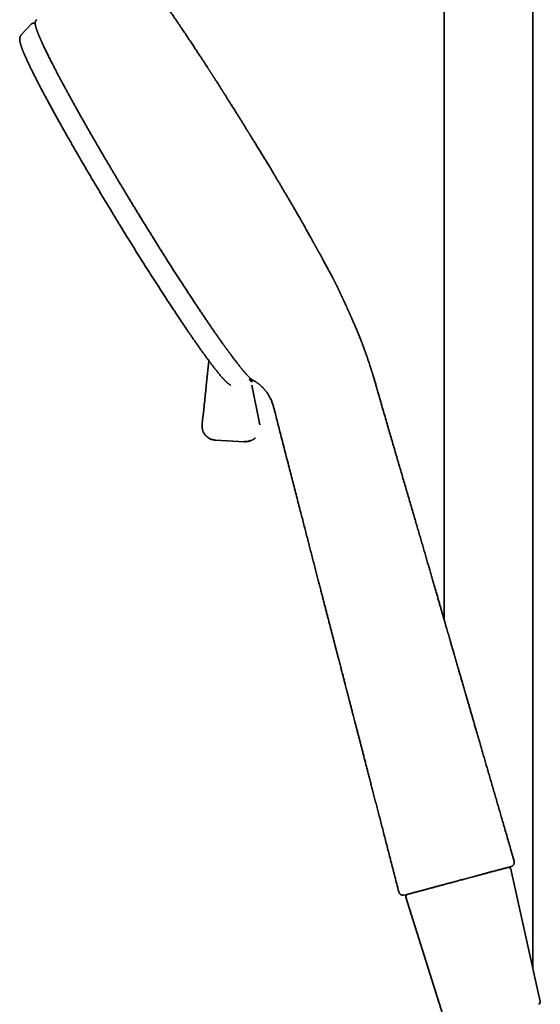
# Model space of a CAD drawing. Header units: millimetres. Extents: x 8 to 852, y 12 to 1820.
# Tile 18 of 27: x 53 to 164, y 1503 to 1714. Entities that reach past the tile are written whole.
import ezdxf

# ---------------------------------------------------------------- set-up
doc = ezdxf.new("R2010")
doc.units = ezdxf.units.MM

msp = doc.modelspace()

# ---------------------------------------------------------------- linework, layer by layer
at = {"color": 7, "linetype": 'Continuous', "lineweight": 35}
for p, q in [((143.5, 1791.13), (143.5, 1585.1)), ((162.5, 1510.38), (162.5, 1790.95)), ((55.24, 1712.66), (53.03, 1710.3)), ((55.24, 1712.66), (55.24, 1712.66)), ((56.35, 1713.54), (56.36, 1713.54)), ((92.7, 1703.61), (92.94, 1703.23)), ((120.23, 1657.2), (120.23, 1657.2)), ((124.22, 1648.47), (124.22, 1648.47)), ((99.25, 1640.01), (99.47, 1639.73)), ((102.56, 1636.4), (102.55, 1636.41)), ((104.05, 1626.86), (102.34, 1635.32)), ((94.54, 1623.55), (94.4, 1623.57)), ((94.54, 1623.56), (94.54, 1623.55)), ((94.54, 1623.55), (100.79, 1623.22)), ((94.56, 1623.55), (94.54, 1623.55)), ((94.56, 1623.55), (100.8, 1623.22)), ((100.79, 1623.22), (100.78, 1623.23)), ((101.76, 1623.34), (101.83, 1623.35)), ((103.06, 1623.99), (103.09, 1624.01)), ((153.14, 1531), (149.4, 1530)), ((149.41, 1530), (153.5, 1531.1)), ((164.06, 1503.36), (157.76, 1531.7)), ((140.48, 1527.61), (143.76, 1528.49)), ((144.72, 1528.75), (144.97, 1528.82)), ((144.97, 1528.82), (145.17, 1528.87)), ((145.65, 1529), (146.29, 1529.17)), ((147.33, 1529.45), (147.81, 1529.57)), ((136.84, 1526.63), (140.14, 1527.52)), ((139.82, 1527.43), (137.85, 1526.91)), ((135.3, 1525.68), (144.02, 1498))]:
    msp.add_line(p, q, dxfattribs=at)
for centre, start, end in [((157.28, 1531.59), 12.5187, 105), ((135.78, 1525.83), 105, 197.4813), ((163.57, 1503.26), 285, 12.5187)]:
    msp.add_arc(centre, 0.5, start, end, dxfattribs=at)
for points, knots in [([(92.73, 1703.56), (92.69, 1703.62), (92.59, 1703.77), (92.44, 1704), (92.28, 1704.25), (92.13, 1704.48), (91.98, 1704.71), (91.82, 1704.95), (91.65, 1705.22), (91.45, 1705.53), (91.23, 1705.86), (91, 1706.21), (90.76, 1706.58), (90.51, 1706.96), (90.25, 1707.36), (89.98, 1707.76), (89.71, 1708.18), (89.42, 1708.61), (89.13, 1709.05), (88.83, 1709.5), (88.53, 1709.96), (88.22, 1710.42), (87.91, 1710.88), (87.61, 1711.33), (87.29, 1711.81), (86.94, 1712.31), (86.58, 1712.84), (86.24, 1713.34), (85.91, 1713.83), (85.59, 1714.29), (85.28, 1714.73), (84.99, 1715.15), (84.71, 1715.55), (84.47, 1715.9), (84.26, 1716.19), (84.09, 1716.43), (83.93, 1716.65), (83.78, 1716.87), (83.64, 1717.07), (83.52, 1717.23), (83.42, 1717.37), (83.34, 1717.49), (83.26, 1717.6), (83.18, 1717.7), (83.11, 1717.8), (83.05, 1717.89), (83, 1717.96), (82.96, 1718.01), (82.93, 1718.04), (82.91, 1718.07), (82.89, 1718.1), (82.87, 1718.13), (82.84, 1718.17), (82.8, 1718.22), (82.76, 1718.29), (82.7, 1718.36), (82.64, 1718.44), (82.57, 1718.54), (82.49, 1718.65), (82.41, 1718.76), (82.32, 1718.88), (82.24, 1719), (82.15, 1719.11), (82.04, 1719.26), (81.9, 1719.45), (81.73, 1719.67), (81.6, 1719.85), (81.49, 1719.99), (81.42, 1720.09), (81.35, 1720.17), (81.3, 1720.24), (81.26, 1720.3), (81.22, 1720.34), (81.19, 1720.39), (81.15, 1720.44), (81.1, 1720.5), (81.05, 1720.56), (81, 1720.62), (80.95, 1720.69), (80.89, 1720.78), (80.81, 1720.88), (80.71, 1721), (80.62, 1721.11), (80.53, 1721.23), (80.44, 1721.34), (80.35, 1721.45), (80.27, 1721.55), (80.21, 1721.62), (80.17, 1721.67), (80.15, 1721.7), (80.12, 1721.73), (80.09, 1721.77), (80.05, 1721.82), (80, 1721.88), (79.94, 1721.95), (79.88, 1722.03), (79.82, 1722.1), (79.78, 1722.15), (79.76, 1722.16)], [0, 0, 0, 0, 0.007253, 0.017423, 0.027071, 0.036196, 0.044801, 0.05336, 0.065052, 0.077293, 0.090084, 0.104398, 0.119342, 0.134916, 0.151121, 0.167957, 0.185423, 0.20352, 0.222248, 0.241607, 0.261597, 0.281844, 0.302503, 0.322904, 0.342993, 0.368562, 0.393605, 0.418125, 0.44212, 0.465591, 0.488133, 0.510169, 0.5317, 0.552725, 0.566461, 0.579966, 0.592984, 0.605376, 0.617143, 0.628283, 0.635433, 0.6423, 0.648882, 0.655181, 0.661196, 0.666926, 0.672155, 0.674581, 0.676769, 0.678719, 0.680432, 0.682211, 0.684493, 0.687832, 0.691874, 0.696618, 0.702066, 0.70835, 0.715366, 0.723115, 0.731132, 0.738975, 0.746646, 0.754142, 0.77096, 0.786834, 0.801763, 0.810064, 0.817596, 0.824283, 0.830125, 0.833458, 0.836661, 0.840321, 0.844469, 0.849105, 0.854134, 0.859496, 0.864922, 0.870404, 0.880336, 0.890449, 0.90065, 0.910433, 0.920951, 0.930834, 0.939973, 0.948274, 0.950854, 0.953524, 0.956806, 0.960733, 0.965305, 0.970522, 0.977636, 0.985679, 0.994652, 1, 1, 1, 1]), ([(56.02, 1712.66), (56, 1712.67), (55.97, 1712.69), (55.93, 1712.71), (55.87, 1712.74), (55.81, 1712.76), (55.76, 1712.78), (55.71, 1712.79), (55.66, 1712.8), (55.61, 1712.81), (55.56, 1712.81), (55.53, 1712.8), (55.5, 1712.8), (55.48, 1712.8), (55.46, 1712.79), (55.43, 1712.78), (55.4, 1712.77), (55.37, 1712.76), (55.34, 1712.74), (55.31, 1712.72), (55.27, 1712.7), (55.25, 1712.67), (55.24, 1712.66)], [0, 0, 0, 0, 0.048354, 0.129181, 0.207976, 0.288627, 0.354609, 0.421025, 0.48748, 0.554087, 0.623021, 0.649096, 0.6756, 0.702534, 0.729897, 0.757992, 0.789801, 0.82389, 0.861957, 0.903999, 0.950014, 1, 1, 1, 1]), ([(56.34, 1713.56), (56.32, 1713.55), (56.28, 1713.52), (56.23, 1713.47), (56.19, 1713.43), (56.16, 1713.39), (56.14, 1713.36), (56.11, 1713.31), (56.08, 1713.26), (56.06, 1713.2), (56.04, 1713.15), (56.04, 1713.11), (56.03, 1713.08), (56.02, 1713.04), (56.02, 1713.01), (56.01, 1712.97), (56.01, 1712.93), (56.01, 1712.89), (56.01, 1712.85), (56.01, 1712.81), (56.01, 1712.77), (56.01, 1712.73), (56.01, 1712.7), (56.02, 1712.67), (56.02, 1712.64), (56.02, 1712.61), (56.03, 1712.58), (56.03, 1712.54), (56.04, 1712.49), (56.05, 1712.42), (56.07, 1712.35), (56.08, 1712.27), (56.1, 1712.18), (56.13, 1712.09), (56.15, 1711.99), (56.18, 1711.88), (56.22, 1711.76), (56.26, 1711.63), (56.3, 1711.51), (56.34, 1711.39), (56.38, 1711.28), (56.42, 1711.17), (56.45, 1711.07), (56.49, 1710.98), (56.52, 1710.88), (56.56, 1710.8), (56.59, 1710.72), (56.62, 1710.65), (56.64, 1710.58), (56.67, 1710.52), (56.69, 1710.47), (56.7, 1710.43), (56.72, 1710.39), (56.73, 1710.36), (56.74, 1710.32), (56.76, 1710.28), (56.78, 1710.24), (56.8, 1710.19), (56.82, 1710.13), (56.85, 1710.06), (56.89, 1709.98), (56.93, 1709.88), (56.97, 1709.77), (57.03, 1709.65), (57.09, 1709.51), (57.15, 1709.36), (57.22, 1709.21), (57.29, 1709.04), (57.38, 1708.84), (57.5, 1708.58), (57.64, 1708.27), (57.8, 1707.94), (57.96, 1707.59), (58.14, 1707.21), (58.34, 1706.81), (58.54, 1706.39), (58.75, 1705.97), (58.96, 1705.54), (59.19, 1705.08), (59.44, 1704.6), (59.69, 1704.09), (59.95, 1703.59), (60.21, 1703.09), (60.47, 1702.6), (60.73, 1702.09), (61.01, 1701.56), (61.32, 1700.98), (61.66, 1700.34), (62.04, 1699.64), (62.41, 1698.95), (62.77, 1698.3), (63.11, 1697.66), (63.46, 1697.03), (63.81, 1696.4), (64.16, 1695.76), (64.52, 1695.11), (64.89, 1694.45), (65.27, 1693.77), (65.65, 1693.09), (66.03, 1692.42), (66.41, 1691.75), (66.79, 1691.09), (67.17, 1690.41), (67.56, 1689.72), (67.97, 1689.02), (68.36, 1688.33), (68.76, 1687.65), (69.09, 1687.07), (69.37, 1686.59), (69.6, 1686.2), (69.82, 1685.82), (70.04, 1685.44), (70.27, 1685.06), (70.51, 1684.64), (70.78, 1684.18), (71.08, 1683.67), (71.4, 1683.13), (71.72, 1682.59), (72.04, 1682.04), (72.36, 1681.49), (72.7, 1680.93), (73.05, 1680.33), (73.42, 1679.72), (73.79, 1679.09), (74.18, 1678.44), (74.59, 1677.76), (75.02, 1677.05), (75.46, 1676.32), (75.91, 1675.57), (76.38, 1674.79), (76.86, 1674), (77.35, 1673.2), (77.85, 1672.38), (78.36, 1671.54), (78.86, 1670.73), (79.34, 1669.94), (79.81, 1669.19), (80.28, 1668.42), (80.77, 1667.65), (81.26, 1666.86), (81.74, 1666.08), (82.23, 1665.3), (82.71, 1664.53), (83.2, 1663.75), (83.7, 1662.96), (84.21, 1662.15), (84.74, 1661.32), (85.28, 1660.47), (85.83, 1659.61), (86.38, 1658.75), (86.94, 1657.89), (87.49, 1657.04), (88.03, 1656.2), (88.57, 1655.38), (89.1, 1654.57), (89.64, 1653.75), (90.15, 1652.97), (90.66, 1652.21), (91.14, 1651.48), (91.63, 1650.75), (92.11, 1650.04), (92.59, 1649.32), (93.07, 1648.62), (93.53, 1647.95), (93.97, 1647.3), (94.4, 1646.68), (94.82, 1646.08), (95.24, 1645.48), (95.57, 1645.01), (95.75, 1644.75), (95.81, 1644.67)], [0, 0, 0, 0, 0.002716, 0.005152, 0.007306, 0.009177, 0.010823, 0.012422, 0.016051, 0.019486, 0.02145, 0.023357, 0.025208, 0.027047, 0.029076, 0.031317, 0.033406, 0.035651, 0.038043, 0.040361, 0.042512, 0.044495, 0.046312, 0.048116, 0.049719, 0.051156, 0.052591, 0.054046, 0.057419, 0.060909, 0.064588, 0.068462, 0.072537, 0.076865, 0.08119, 0.085752, 0.090552, 0.09559, 0.100865, 0.104775, 0.108604, 0.112225, 0.115638, 0.118843, 0.12184, 0.124629, 0.127003, 0.129202, 0.131227, 0.133037, 0.13455, 0.135763, 0.136752, 0.137681, 0.138714, 0.139851, 0.141092, 0.142437, 0.143886, 0.146047, 0.148405, 0.15096, 0.153711, 0.157233, 0.160886, 0.164626, 0.168452, 0.172365, 0.176364, 0.183163, 0.190199, 0.197471, 0.204978, 0.212722, 0.220702, 0.228918, 0.236657, 0.244595, 0.25273, 0.261064, 0.269597, 0.278327, 0.285952, 0.293722, 0.301637, 0.309598, 0.317469, 0.327635, 0.337642, 0.347491, 0.35615, 0.364683, 0.373089, 0.381369, 0.389523, 0.39755, 0.406163, 0.414625, 0.422937, 0.431098, 0.439109, 0.44697, 0.45468, 0.462988, 0.471114, 0.479058, 0.48682, 0.4944, 0.498816, 0.503168, 0.507455, 0.511679, 0.515865, 0.520208, 0.525577, 0.531217, 0.537128, 0.54331, 0.549059, 0.555024, 0.561204, 0.567601, 0.574214, 0.581043, 0.588088, 0.595349, 0.602964, 0.610803, 0.618865, 0.627152, 0.635663, 0.644239, 0.653032, 0.66204, 0.671265, 0.679261, 0.687413, 0.69572, 0.704183, 0.712801, 0.721574, 0.729989, 0.738541, 0.747232, 0.756061, 0.765028, 0.774689, 0.784506, 0.794478, 0.804606, 0.814888, 0.825326, 0.83531, 0.845432, 0.855692, 0.86609, 0.876625, 0.886323, 0.896135, 0.906061, 0.916101, 0.926255, 0.936522, 0.946904, 0.956521, 0.966234, 0.976042, 0.985946, 0.995946, 1, 1, 1, 1]), ([(53.03, 1710.3), (53.02, 1710.28), (52.98, 1710.24), (52.93, 1710.17), (52.88, 1710.1), (52.83, 1710.02), (52.8, 1709.94), (52.77, 1709.85), (52.74, 1709.77), (52.72, 1709.68), (52.71, 1709.59), (52.7, 1709.49), (52.69, 1709.39), (52.7, 1709.28), (52.7, 1709.15), (52.72, 1709.01), (52.74, 1708.87), (52.77, 1708.73), (52.8, 1708.59), (52.84, 1708.45), (52.88, 1708.31), (52.92, 1708.17), (52.97, 1708.02), (53.02, 1707.87), (53.07, 1707.72), (53.13, 1707.56), (53.19, 1707.4), (53.25, 1707.23), (53.32, 1707.06), (53.39, 1706.88), (53.46, 1706.7), (53.54, 1706.51), (53.62, 1706.32), (53.7, 1706.13), (53.79, 1705.93), (53.88, 1705.72), (53.97, 1705.51), (54.07, 1705.29), (54.17, 1705.07), (54.27, 1704.85), (54.38, 1704.62), (54.49, 1704.38), (54.6, 1704.14), (54.72, 1703.89), (54.84, 1703.64), (54.96, 1703.39), (55.08, 1703.13), (55.21, 1702.86), (55.35, 1702.58), (55.49, 1702.3), (55.64, 1702), (55.8, 1701.69), (55.96, 1701.37), (56.13, 1701.04), (56.3, 1700.7), (56.47, 1700.36), (56.65, 1700.02), (56.83, 1699.67), (57.01, 1699.32), (57.2, 1698.96), (57.39, 1698.59), (57.59, 1698.22), (57.79, 1697.85), (57.99, 1697.47), (58.19, 1697.09), (58.4, 1696.7), (58.61, 1696.3), (58.83, 1695.91), (59.05, 1695.5), (59.27, 1695.1), (59.49, 1694.69), (59.72, 1694.27), (59.95, 1693.85), (60.18, 1693.43), (60.42, 1693), (60.66, 1692.57), (60.9, 1692.14), (61.14, 1691.7), (61.39, 1691.25), (61.64, 1690.81), (61.89, 1690.36), (62.15, 1689.9), (62.41, 1689.44), (62.67, 1688.98), (62.93, 1688.52), (63.2, 1688.05), (63.47, 1687.58), (63.74, 1687.1), (64.01, 1686.63), (64.29, 1686.15), (64.56, 1685.66), (64.84, 1685.18), (65.13, 1684.69), (65.41, 1684.19), (65.7, 1683.7), (65.99, 1683.2), (66.27, 1682.72), (66.54, 1682.25), (66.81, 1681.79), (67.08, 1681.34), (67.34, 1680.88), (67.61, 1680.43), (67.88, 1679.97), (68.15, 1679.51), (68.43, 1679.05), (68.7, 1678.59), (68.97, 1678.12), (69.25, 1677.66), (69.53, 1677.2), (69.8, 1676.73), (70.08, 1676.27), (70.36, 1675.8), (70.64, 1675.34), (70.91, 1674.88), (71.19, 1674.41), (71.47, 1673.95), (71.75, 1673.5), (72.02, 1673.05), (72.28, 1672.62), (72.51, 1672.23), (72.71, 1671.9), (72.93, 1671.54), (73.09, 1671.28), (73.18, 1671.12)], [0, 0, 0, 0, 0.0028541, 0.0064589, 0.0101704, 0.014019, 0.0180436, 0.0222933, 0.0268293, 0.0317299, 0.0370967, 0.0430657, 0.0498264, 0.0576532, 0.066953, 0.0770194, 0.0876065, 0.0976634, 0.1073631, 0.1167886, 0.1259981, 0.1350372, 0.143941, 0.1527368, 0.1614452, 0.1700824, 0.178661, 0.1871907, 0.1956795, 0.2041336, 0.2125583, 0.2209578, 0.2293355, 0.2376943, 0.2460367, 0.2543647, 0.26268, 0.2709842, 0.2792784, 0.2875639, 0.2958414, 0.304112, 0.3123762, 0.3206347, 0.3288881, 0.3371369, 0.3453814, 0.353622, 0.3618592, 0.3710253, 0.3792554, 0.3883958, 0.397548, 0.4066887, 0.4158183, 0.4249374, 0.4340468, 0.4431471, 0.4522391, 0.4613232, 0.4704001, 0.4794702, 0.4885341, 0.4975922, 0.5066449, 0.5156927, 0.524736, 0.5337752, 0.5428106, 0.5518427, 0.5608719, 0.5698984, 0.5789227, 0.587945, 0.5969659, 0.6059855, 0.6150044, 0.6240228, 0.6330412, 0.6420599, 0.6510794, 0.6601, 0.6691222, 0.6781464, 0.6871732, 0.6962031, 0.7052365, 0.7142741, 0.7233166, 0.7323646, 0.7414188, 0.7504802, 0.7595495, 0.7686279, 0.7777164, 0.7868162, 0.7959289, 0.8041106, 0.8122918, 0.8204716, 0.8286499, 0.8368267, 0.8450015, 0.8531742, 0.8613444, 0.8695118, 0.8776757, 0.8858355, 0.8939903, 0.9021389, 0.9102798, 0.9184106, 0.9265282, 0.9346277, 0.9427013, 0.950736, 0.958708, 0.9665683, 0.9741983, 0.9812144, 0.9867154, 0.991783, 1, 1, 1, 1]), ([(117.56, 1662.19), (117.51, 1662.3), (117.4, 1662.5), (117.24, 1662.79), (117.09, 1663.06), (116.95, 1663.32), (116.82, 1663.56), (116.7, 1663.77), (116.6, 1663.95), (116.51, 1664.11), (116.43, 1664.25), (116.36, 1664.38), (116.3, 1664.5), (116.25, 1664.59), (116.2, 1664.68), (116.17, 1664.74), (116.14, 1664.79), (116.12, 1664.83), (116.1, 1664.86), (116.08, 1664.9), (116.05, 1664.94), (116.02, 1665), (115.98, 1665.07), (115.94, 1665.16), (115.88, 1665.26), (115.81, 1665.38), (115.74, 1665.51), (115.66, 1665.65), (115.58, 1665.8), (115.48, 1665.98), (115.35, 1666.21), (115.2, 1666.48), (115.03, 1666.78), (114.85, 1667.11), (114.65, 1667.47), (114.44, 1667.85), (114.21, 1668.25), (113.98, 1668.67), (113.73, 1669.12), (113.46, 1669.58), (113.18, 1670.08), (112.89, 1670.59), (112.61, 1671.08), (112.34, 1671.56), (112.08, 1672.01), (111.82, 1672.45), (111.57, 1672.9), (111.27, 1673.41), (110.94, 1673.99), (110.56, 1674.64), (110.19, 1675.27), (109.83, 1675.89), (109.47, 1676.49), (109.12, 1677.08), (108.78, 1677.67), (108.42, 1678.27), (108.07, 1678.86), (107.73, 1679.43), (107.4, 1679.99), (107.07, 1680.53), (106.76, 1681.04), (106.47, 1681.54), (106.18, 1682.02), (105.9, 1682.48), (105.64, 1682.91), (105.39, 1683.33), (105.14, 1683.73), (104.89, 1684.14), (104.56, 1684.69), (104.12, 1685.4), (103.59, 1686.27), (103.19, 1686.93), (102.91, 1687.39), (102.75, 1687.64), (102.59, 1687.89), (102.44, 1688.15), (102.29, 1688.39), (102.15, 1688.62), (102.02, 1688.82), (101.93, 1688.98), (101.85, 1689.1), (101.8, 1689.18), (101.75, 1689.26), (101.7, 1689.35), (101.64, 1689.44), (101.56, 1689.57), (101.47, 1689.72), (101.36, 1689.89), (101.23, 1690.1), (101.09, 1690.33), (100.92, 1690.6), (100.75, 1690.88), (100.57, 1691.16), (100.33, 1691.55), (100.04, 1692.03), (99.68, 1692.59), (99.34, 1693.14), (99.02, 1693.66), (98.71, 1694.15), (98.43, 1694.59), (98.17, 1695), (97.93, 1695.39), (97.7, 1695.76), (97.48, 1696.1), (97.28, 1696.42), (97.1, 1696.72), (96.93, 1696.98), (96.77, 1697.22), (96.66, 1697.4), (96.58, 1697.53), (96.53, 1697.62), (96.46, 1697.72), (96.38, 1697.85), (96.29, 1697.99), (96.18, 1698.16), (96.06, 1698.34), (95.94, 1698.54), (95.82, 1698.73), (95.7, 1698.91), (95.57, 1699.12), (95.43, 1699.35), (95.27, 1699.59), (95.12, 1699.83), (94.98, 1700.05), (94.84, 1700.27), (94.72, 1700.46), (94.6, 1700.64), (94.5, 1700.8), (94.41, 1700.93), (94.35, 1701.04), (94.3, 1701.11), (94.26, 1701.18), (94.21, 1701.25), (94.14, 1701.36), (94.06, 1701.48), (93.98, 1701.62), (93.89, 1701.76), (93.79, 1701.9), (93.7, 1702.04), (93.61, 1702.19), (93.51, 1702.34), (93.42, 1702.48), (93.34, 1702.6), (93.27, 1702.71), (93.21, 1702.81), (93.13, 1702.93), (93.05, 1703.06), (92.95, 1703.21), (92.85, 1703.36), (92.77, 1703.5), (92.72, 1703.57), (92.7, 1703.61)], [0, 0, 0, 0, 0.010157, 0.019703, 0.028629, 0.036926, 0.044586, 0.051604, 0.057106, 0.06213, 0.066676, 0.070742, 0.074328, 0.077432, 0.080054, 0.081953, 0.083483, 0.084643, 0.085435, 0.086588, 0.087996, 0.089714, 0.09174, 0.094076, 0.097203, 0.100753, 0.104602, 0.108646, 0.112884, 0.117314, 0.124665, 0.132486, 0.140775, 0.15017, 0.160089, 0.170525, 0.18147, 0.192915, 0.204851, 0.217266, 0.230152, 0.243498, 0.257294, 0.268444, 0.279818, 0.29105, 0.302058, 0.312848, 0.329071, 0.344795, 0.360036, 0.374806, 0.389119, 0.402985, 0.416416, 0.430697, 0.444475, 0.457756, 0.47055, 0.482863, 0.4947, 0.506065, 0.516961, 0.52739, 0.537354, 0.546692, 0.555849, 0.564981, 0.574089, 0.593685, 0.613188, 0.63261, 0.638318, 0.64402, 0.649717, 0.655407, 0.660981, 0.666072, 0.670647, 0.674705, 0.676751, 0.678634, 0.680353, 0.682051, 0.684257, 0.687021, 0.690344, 0.694228, 0.6989, 0.704194, 0.710111, 0.716558, 0.722983, 0.729298, 0.742461, 0.755114, 0.767252, 0.778868, 0.789957, 0.799521, 0.808645, 0.817321, 0.825482, 0.8331, 0.840169, 0.846684, 0.852642, 0.857964, 0.862738, 0.864463, 0.86637, 0.868705, 0.871469, 0.874732, 0.878444, 0.882608, 0.886941, 0.891174, 0.895309, 0.899345, 0.905004, 0.910454, 0.915692, 0.920716, 0.925506, 0.929877, 0.933788, 0.93732, 0.940362, 0.942912, 0.944183, 0.945411, 0.94714, 0.949436, 0.952186, 0.955348, 0.958529, 0.961694, 0.964846, 0.967982, 0.971589, 0.974774, 0.977499, 0.979774, 0.981936, 0.984515, 0.987513, 0.990931, 0.994728, 0.997851, 1, 1, 1, 1]), ([(73.18, 1671.12), (73.29, 1670.96), (73.43, 1670.72), (73.65, 1670.37), (73.83, 1670.06), (74.05, 1669.7), (74.28, 1669.33), (74.53, 1668.93), (74.78, 1668.52), (75.03, 1668.1), (75.3, 1667.67), (75.57, 1667.24), (75.84, 1666.8), (76.11, 1666.36), (76.38, 1665.92), (76.66, 1665.47), (76.94, 1665.02), (77.22, 1664.57), (77.5, 1664.12), (77.78, 1663.67), (78.07, 1663.22), (78.35, 1662.77), (78.63, 1662.32), (78.92, 1661.87), (79.2, 1661.42), (79.48, 1660.97), (79.77, 1660.52), (80.05, 1660.07), (80.33, 1659.63), (80.61, 1659.19), (80.89, 1658.74), (81.17, 1658.3), (81.46, 1657.87), (81.73, 1657.43), (82.01, 1657), (82.29, 1656.56), (82.57, 1656.13), (82.84, 1655.71), (83.12, 1655.28), (83.39, 1654.86), (83.66, 1654.44), (83.93, 1654.03), (84.2, 1653.61), (84.47, 1653.2), (84.74, 1652.8), (85, 1652.39), (85.27, 1651.99), (85.53, 1651.59), (85.79, 1651.2), (86.05, 1650.81), (86.3, 1650.42), (86.56, 1650.04), (86.81, 1649.66), (87.06, 1649.29), (87.31, 1648.91), (87.56, 1648.55), (87.8, 1648.18), (88.05, 1647.82), (88.29, 1647.47), (88.53, 1647.12), (88.76, 1646.77), (89, 1646.43), (89.23, 1646.09), (89.46, 1645.76), (89.68, 1645.43), (89.91, 1645.11), (90.13, 1644.79), (90.35, 1644.47), (90.57, 1644.16), (90.78, 1643.86), (90.99, 1643.56), (91.2, 1643.26), (91.41, 1642.97), (91.61, 1642.68), (91.81, 1642.4), (92.01, 1642.13), (92.21, 1641.86), (92.4, 1641.59), (92.59, 1641.33), (92.77, 1641.08), (92.96, 1640.83), (93.14, 1640.59), (93.31, 1640.35), (93.49, 1640.11), (93.66, 1639.89), (93.83, 1639.66), (93.99, 1639.45), (94.16, 1639.23), (94.32, 1639.03), (94.47, 1638.83), (94.62, 1638.63), (94.77, 1638.44), (94.92, 1638.26), (95.06, 1638.08), (95.2, 1637.91), (95.34, 1637.74), (95.48, 1637.58), (95.61, 1637.42), (95.74, 1637.27), (95.86, 1637.13), (95.98, 1636.99), (96.1, 1636.85), (96.22, 1636.72), (96.33, 1636.6), (96.44, 1636.48), (96.55, 1636.36), (96.66, 1636.25), (96.76, 1636.15), (96.86, 1636.05), (96.97, 1635.96), (97.07, 1635.86), (97.17, 1635.78), (97.27, 1635.69), (97.37, 1635.61), (97.48, 1635.54), (97.58, 1635.47), (97.69, 1635.4), (97.77, 1635.36), (97.82, 1635.34), (97.83, 1635.33)], [0, 0, 0, 0, 0.009284, 0.013055, 0.019317, 0.025823, 0.032806, 0.040099, 0.047633, 0.055354, 0.063225, 0.071215, 0.079305, 0.087477, 0.095718, 0.104018, 0.11237, 0.120765, 0.129198, 0.137666, 0.146163, 0.154687, 0.163234, 0.171802, 0.18039, 0.188994, 0.197614, 0.206248, 0.214894, 0.223552, 0.23222, 0.240898, 0.249585, 0.25828, 0.266982, 0.27569, 0.284405, 0.293125, 0.30185, 0.310579, 0.319313, 0.32805, 0.336791, 0.345534, 0.354281, 0.363029, 0.37178, 0.380533, 0.389287, 0.398042, 0.406799, 0.415556, 0.424314, 0.433073, 0.441831, 0.45059, 0.459349, 0.468107, 0.476865, 0.485622, 0.494379, 0.503134, 0.511888, 0.520641, 0.529393, 0.538143, 0.546891, 0.555638, 0.564383, 0.573125, 0.581865, 0.590603, 0.599339, 0.608072, 0.616802, 0.625529, 0.634253, 0.642974, 0.651693, 0.660408, 0.669119, 0.677828, 0.686532, 0.695234, 0.703932, 0.712626, 0.721317, 0.730005, 0.738689, 0.74737, 0.756049, 0.764724, 0.773398, 0.782069, 0.790739, 0.799408, 0.808078, 0.816749, 0.825423, 0.834101, 0.842786, 0.851481, 0.860188, 0.868912, 0.877659, 0.886436, 0.895252, 0.904118, 0.913051, 0.922071, 0.931206, 0.940491, 0.949972, 0.959693, 0.969649, 0.979564, 0.988628, 0.996458, 1, 1, 1, 1]), ([(119.55, 1658.52), (119.49, 1658.63), (119.36, 1658.87), (119.17, 1659.24), (118.96, 1659.63), (118.74, 1660.03), (118.52, 1660.44), (118.29, 1660.87), (118.05, 1661.3), (117.81, 1661.74), (117.65, 1662.04), (117.56, 1662.19)], [0, 0, 0, 0, 0.088534, 0.187601, 0.291283, 0.399536, 0.512326, 0.627517, 0.747137, 0.871273, 1, 1, 1, 1]), ([(120.23, 1657.2), (120.23, 1657.21), (120.21, 1657.25), (120.17, 1657.33), (120.12, 1657.43), (120.06, 1657.54), (119.99, 1657.67), (119.92, 1657.82), (119.84, 1657.97), (119.75, 1658.14), (119.65, 1658.33), (119.59, 1658.45), (119.55, 1658.52)], [0, 0, 0, 0, 0.0237014, 0.0895739, 0.1661331, 0.2533518, 0.3512058, 0.4596796, 0.5787723, 0.708501, 0.8488981, 1, 1, 1, 1]), ([(121, 1655.62), (120.98, 1655.66), (120.96, 1655.72), (120.92, 1655.8), (120.88, 1655.87), (120.86, 1655.93), (120.84, 1655.97), (120.82, 1656.01), (120.8, 1656.04), (120.79, 1656.06), (120.78, 1656.09), (120.77, 1656.12), (120.74, 1656.16), (120.71, 1656.23), (120.67, 1656.31), (120.65, 1656.37), (120.62, 1656.42), (120.6, 1656.46), (120.58, 1656.51), (120.55, 1656.57), (120.51, 1656.65), (120.46, 1656.76), (120.39, 1656.89), (120.32, 1657.04), (120.26, 1657.15), (120.23, 1657.2)], [0, 0, 0, 0, 0.070236, 0.13149, 0.18375, 0.227004, 0.260049, 0.284783, 0.303033, 0.320983, 0.339146, 0.357526, 0.376127, 0.428423, 0.481474, 0.511608, 0.541852, 0.572224, 0.603426, 0.641099, 0.686539, 0.75011, 0.82456, 0.909952, 1, 1, 1, 1]), ([(124.23, 1648.47), (124.2, 1648.56), (124.12, 1648.73), (124.01, 1648.99), (123.9, 1649.24), (123.8, 1649.47), (123.71, 1649.67), (123.63, 1649.86), (123.56, 1650.02), (123.5, 1650.16), (123.44, 1650.27), (123.4, 1650.38), (123.36, 1650.46), (123.33, 1650.54), (123.29, 1650.63), (123.25, 1650.72), (123.2, 1650.83), (123.14, 1650.95), (123.09, 1651.08), (123.01, 1651.24), (122.93, 1651.42), (122.85, 1651.6), (122.77, 1651.77), (122.71, 1651.91), (122.66, 1652.01), (122.63, 1652.08), (122.6, 1652.16), (122.56, 1652.23), (122.52, 1652.32), (122.48, 1652.42), (122.42, 1652.55), (122.34, 1652.71), (122.26, 1652.89), (122.19, 1653.04), (122.13, 1653.17), (122.09, 1653.27), (122.05, 1653.35), (122.01, 1653.43), (121.98, 1653.5), (121.95, 1653.57), (121.92, 1653.64), (121.88, 1653.72), (121.84, 1653.82), (121.79, 1653.92), (121.74, 1654.03), (121.68, 1654.15), (121.63, 1654.25), (121.59, 1654.34), (121.56, 1654.41), (121.54, 1654.46), (121.51, 1654.51), (121.49, 1654.56), (121.47, 1654.6), (121.45, 1654.65), (121.42, 1654.71), (121.4, 1654.77), (121.37, 1654.83), (121.33, 1654.9), (121.3, 1654.97), (121.27, 1655.04), (121.24, 1655.1), (121.22, 1655.14), (121.21, 1655.18), (121.19, 1655.21), (121.17, 1655.25), (121.14, 1655.31), (121.11, 1655.37), (121.08, 1655.45), (121.04, 1655.53), (121.01, 1655.59), (121, 1655.62)], [0, 0, 0, 0, 0.024201, 0.051128, 0.076095, 0.099092, 0.120119, 0.139184, 0.156311, 0.171537, 0.18492, 0.196541, 0.20822, 0.218827, 0.228728, 0.238865, 0.250718, 0.264326, 0.2797, 0.295802, 0.31982, 0.342258, 0.363117, 0.382209, 0.392198, 0.401512, 0.410177, 0.419841, 0.431467, 0.445078, 0.460216, 0.486962, 0.51194, 0.535113, 0.550601, 0.564865, 0.577892, 0.589671, 0.600479, 0.610777, 0.621854, 0.634759, 0.650255, 0.667756, 0.687313, 0.707605, 0.726538, 0.743482, 0.754704, 0.764409, 0.773339, 0.782247, 0.791163, 0.799474, 0.809786, 0.822107, 0.834794, 0.846834, 0.862797, 0.877366, 0.889659, 0.899211, 0.903831, 0.910603, 0.919623, 0.930927, 0.944557, 0.960568, 0.979024, 1, 1, 1, 1]), ([(125.94, 1644.28), (125.9, 1644.37), (125.83, 1644.57), (125.71, 1644.87), (125.58, 1645.19), (125.45, 1645.54), (125.3, 1645.9), (125.16, 1646.25), (125.02, 1646.6), (124.88, 1646.94), (124.74, 1647.28), (124.59, 1647.63), (124.44, 1647.98), (124.32, 1648.27), (124.25, 1648.43), (124.23, 1648.47)], [0, 0, 0, 0, 0.064756, 0.133462, 0.207041, 0.285794, 0.369166, 0.456552, 0.534428, 0.614921, 0.69796, 0.783593, 0.87206, 0.963842, 1, 1, 1, 1]), ([(95.81, 1644.67), (95.86, 1644.6), (95.95, 1644.47), (96.09, 1644.27), (96.23, 1644.07), (96.36, 1643.9), (96.48, 1643.73), (96.58, 1643.59), (96.68, 1643.45), (96.76, 1643.34), (96.84, 1643.23), (96.9, 1643.14), (96.96, 1643.06), (97.02, 1642.99), (97.08, 1642.9), (97.16, 1642.8), (97.25, 1642.67), (97.35, 1642.53), (97.46, 1642.37), (97.59, 1642.21), (97.72, 1642.03), (97.85, 1641.85), (98, 1641.65), (98.15, 1641.45), (98.3, 1641.25), (98.41, 1641.11), (98.46, 1641.03)], [0, 0, 0, 0, 0.048286, 0.099399, 0.147336, 0.192095, 0.233676, 0.272078, 0.307301, 0.336795, 0.363618, 0.387769, 0.409248, 0.42841, 0.449167, 0.479467, 0.514111, 0.553102, 0.596439, 0.644124, 0.696156, 0.749198, 0.806105, 0.866876, 0.931508, 1, 1, 1, 1]), ([(127.69, 1639.31), (127.58, 1639.65), (127.36, 1640.32), (127.02, 1641.32), (126.67, 1642.32), (126.31, 1643.3), (126.06, 1643.96), (125.94, 1644.28)], [0, 0, 0, 0, 0.202661, 0.404316, 0.605061, 0.805383, 1, 1, 1, 1]), ([(93.19, 1640.51), (93, 1638.73), (92.51, 1634.18), (92.02, 1629.63), (91.72, 1626.87)], [0, 0, 0, 0, 0.392747, 1, 1, 1, 1]), ([(98.46, 1641.03), (98.55, 1640.92), (98.73, 1640.68), (99, 1640.33), (99.17, 1640.11), (99.25, 1640)], [0, 0, 0, 0, 0.335519, 0.670832, 1, 1, 1, 1]), ([(99.47, 1639.73), (99.5, 1639.68), (99.59, 1639.57), (99.72, 1639.41), (99.84, 1639.25), (99.96, 1639.11), (100.06, 1638.98), (100.16, 1638.85), (100.26, 1638.74), (100.34, 1638.64), (100.42, 1638.54), (100.49, 1638.45), (100.56, 1638.38), (100.61, 1638.32), (100.65, 1638.27), (100.68, 1638.23), (100.71, 1638.2), (100.73, 1638.18), (100.74, 1638.16), (100.76, 1638.14), (100.77, 1638.12), (100.8, 1638.1), (100.83, 1638.06), (100.86, 1638.02), (100.9, 1637.97), (100.95, 1637.92), (101, 1637.86), (101.08, 1637.78), (101.16, 1637.68), (101.26, 1637.57), (101.37, 1637.46), (101.47, 1637.34), (101.58, 1637.23), (101.69, 1637.12), (101.79, 1637.02), (101.89, 1636.93), (101.99, 1636.83), (102.08, 1636.75), (102.16, 1636.68), (102.22, 1636.63), (102.26, 1636.6), (102.3, 1636.57), (102.33, 1636.55), (102.36, 1636.53), (102.38, 1636.51), (102.41, 1636.49), (102.44, 1636.47), (102.48, 1636.45), (102.52, 1636.42), (102.54, 1636.41), (102.55, 1636.41)], [0, 0, 0, 0, 0.027619, 0.060684, 0.091904, 0.121279, 0.14881, 0.174496, 0.198337, 0.222431, 0.244293, 0.263922, 0.281318, 0.29648, 0.307146, 0.31634, 0.324062, 0.330313, 0.335092, 0.338502, 0.342103, 0.349204, 0.358081, 0.368733, 0.381161, 0.395365, 0.411345, 0.429049, 0.461889, 0.493766, 0.524678, 0.564568, 0.602731, 0.639418, 0.675244, 0.715082, 0.753902, 0.793489, 0.834646, 0.85324, 0.871173, 0.887857, 0.903291, 0.914541, 0.92526, 0.936975, 0.949959, 0.968321, 0.988741, 1, 1, 1, 1]), ([(129.04, 1634.89), (129, 1635.03), (128.92, 1635.31), (128.8, 1635.72), (128.69, 1636.11), (128.58, 1636.47), (128.48, 1636.8), (128.39, 1637.11), (128.3, 1637.38), (128.23, 1637.64), (128.15, 1637.86), (128.09, 1638.07), (128.03, 1638.25), (127.98, 1638.41), (127.93, 1638.56), (127.88, 1638.72), (127.83, 1638.9), (127.76, 1639.1), (127.71, 1639.24), (127.69, 1639.31)], [0, 0, 0, 0, 0.097442, 0.190044, 0.277192, 0.358443, 0.433619, 0.501583, 0.563891, 0.620715, 0.672183, 0.719162, 0.760699, 0.796799, 0.827861, 0.859463, 0.904351, 0.953201, 1, 1, 1, 1]), ([(101.8, 1636.6), (101.81, 1636.6), (101.82, 1636.59), (101.86, 1636.54), (101.9, 1636.49), (101.93, 1636.46), (101.93, 1636.45), (101.94, 1636.44), (101.95, 1636.42), (101.96, 1636.41), (101.97, 1636.4), (101.98, 1636.38), (102, 1636.36), (102.01, 1636.34), (102.03, 1636.31), (102.06, 1636.29), (102.07, 1636.26), (102.09, 1636.24), (102.11, 1636.21), (102.14, 1636.18), (102.16, 1636.14), (102.18, 1636.12), (102.19, 1636.12), (102.19, 1636.12)], [0, 0, 0, 0, 0.117596, 0.240106, 0.385548, 0.405371, 0.425387, 0.4456, 0.466014, 0.486635, 0.507465, 0.525734, 0.552445, 0.587597, 0.631192, 0.671348, 0.707257, 0.738925, 0.766356, 0.84072, 0.904015, 0.956792, 1, 1, 1, 1]), ([(102.2, 1636.54), (102.2, 1636.55), (102.2, 1636.56), (102.2, 1636.6), (102.21, 1636.62), (102.21, 1636.64), (102.21, 1636.64)], [0, 0, 0, 0, 0.176319, 0.553874, 0.914568, 1, 1, 1, 1]), ([(102.41, 1636.04), (102.41, 1636.04), (102.41, 1636.06), (102.4, 1636.09), (102.39, 1636.13), (102.38, 1636.16), (102.35, 1636.22), (102.31, 1636.3), (102.27, 1636.38), (102.24, 1636.45), (102.22, 1636.5), (102.21, 1636.52), (102.2, 1636.53), (102.2, 1636.54), (102.2, 1636.54)], [0, 0, 0, 0, 0.001133, 0.039544, 0.096838, 0.16755, 0.24235, 0.414124, 0.559756, 0.707827, 0.860092, 0.918061, 0.977527, 1, 1, 1, 1]), ([(102.56, 1636.4), (102.58, 1636.39), (102.64, 1636.36), (102.73, 1636.31), (102.81, 1636.26), (102.89, 1636.22), (102.95, 1636.18), (103.01, 1636.14), (103.08, 1636.1), (103.17, 1636.05), (103.26, 1635.98), (103.35, 1635.92), (103.44, 1635.86), (103.53, 1635.8), (103.64, 1635.72), (103.77, 1635.62), (103.91, 1635.51), (104.04, 1635.41), (104.15, 1635.31), (104.25, 1635.22), (104.35, 1635.13), (104.44, 1635.05), (104.52, 1634.97), (104.61, 1634.88), (104.69, 1634.8), (104.77, 1634.72), (104.85, 1634.63), (104.94, 1634.53), (105.03, 1634.43), (105.13, 1634.32), (105.23, 1634.19), (105.35, 1634.05), (105.47, 1633.88), (105.61, 1633.69), (105.76, 1633.47), (105.91, 1633.23), (106.07, 1632.96), (106.24, 1632.66), (106.34, 1632.45), (106.39, 1632.34)], [0, 0, 0, 0, 0.0188958, 0.0471794, 0.0714723, 0.0918967, 0.108627, 0.1240373, 0.1392622, 0.1654713, 0.1910875, 0.2146511, 0.2356106, 0.2578342, 0.2843479, 0.3150515, 0.3498527, 0.3792112, 0.4060203, 0.4301998, 0.4518624, 0.4711033, 0.49188, 0.50941, 0.5268457, 0.5451756, 0.5644251, 0.5846228, 0.6058034, 0.629638, 0.6547576, 0.6835545, 0.7162066, 0.752956, 0.7940779, 0.8389388, 0.8883107, 0.9420804, 1, 1, 1, 1]), ([(158.47, 1533.49), (158.39, 1533.77), (158.16, 1534.54), (157.8, 1535.78), (157.39, 1537.21), (156.98, 1538.62), (156.58, 1539.99), (156.19, 1541.32), (155.82, 1542.6), (155.47, 1543.83), (155.12, 1545.03), (154.77, 1546.22), (154.42, 1547.42), (154.07, 1548.64), (153.71, 1549.88), (153.36, 1551.09), (153.01, 1552.28), (152.68, 1553.43), (152.35, 1554.56), (152.03, 1555.65), (151.72, 1556.72), (151.42, 1557.76), (151.12, 1558.78), (150.84, 1559.76), (150.56, 1560.72), (150.29, 1561.65), (150.03, 1562.55), (149.78, 1563.42), (149.53, 1564.28), (149.28, 1565.11), (149.05, 1565.94), (148.82, 1566.73), (148.6, 1567.49), (148.38, 1568.22), (148.19, 1568.88), (148.01, 1569.5), (147.85, 1570.05), (147.7, 1570.58), (147.55, 1571.09), (147.41, 1571.58), (147.28, 1572.03), (147.15, 1572.46), (147.04, 1572.87), (146.92, 1573.26), (146.82, 1573.62), (146.72, 1573.97), (146.62, 1574.29), (146.54, 1574.59), (146.46, 1574.86), (146.39, 1575.11), (146.32, 1575.33), (146.26, 1575.53), (146.21, 1575.71), (146.17, 1575.86), (146.13, 1575.99), (146.1, 1576.1), (146.07, 1576.2), (146.04, 1576.29), (146.01, 1576.43), (145.96, 1576.59), (145.9, 1576.78), (145.86, 1576.93), (145.82, 1577.06), (145.78, 1577.2), (145.73, 1577.37), (145.68, 1577.56), (145.62, 1577.77), (145.55, 1578.01), (145.47, 1578.28), (145.38, 1578.57), (145.29, 1578.89), (145.19, 1579.24), (145.08, 1579.62), (144.96, 1580.03), (144.84, 1580.47), (144.7, 1580.94), (144.55, 1581.46), (144.39, 1582), (144.23, 1582.58), (144.05, 1583.18), (143.87, 1583.81), (143.68, 1584.45), (143.49, 1585.12), (143.29, 1585.81), (143.09, 1586.53), (142.87, 1587.27), (142.65, 1588.05), (142.42, 1588.85), (142.17, 1589.69), (141.92, 1590.57), (141.65, 1591.5), (141.37, 1592.46), (141.09, 1593.44), (140.79, 1594.46), (140.49, 1595.49), (140.19, 1596.53), (139.89, 1597.59), (139.57, 1598.67), (139.25, 1599.78), (138.92, 1600.91), (138.59, 1602.06), (138.25, 1603.23), (137.9, 1604.42), (137.54, 1605.65), (137.17, 1606.91), (136.8, 1608.2), (136.41, 1609.53), (136.01, 1610.88), (135.61, 1612.25), (135.2, 1613.66), (134.8, 1615.03), (134.41, 1616.36), (134.03, 1617.66), (133.64, 1618.97), (133.25, 1620.31), (132.85, 1621.68), (132.45, 1623.06), (132.04, 1624.47), (131.61, 1625.93), (131.18, 1627.44), (130.73, 1628.99), (130.27, 1630.58), (129.81, 1632.19), (129.4, 1633.63), (129.14, 1634.53), (129.04, 1634.89)], [0, 0, 0, 0, 0.008325, 0.022693, 0.036802, 0.050653, 0.064248, 0.077586, 0.089928, 0.102042, 0.113931, 0.125593, 0.13703, 0.149529, 0.161748, 0.173687, 0.185348, 0.196729, 0.207832, 0.218656, 0.229202, 0.239469, 0.249458, 0.259169, 0.268601, 0.277754, 0.286628, 0.295223, 0.303539, 0.311951, 0.320057, 0.327854, 0.335345, 0.342527, 0.349401, 0.355116, 0.360599, 0.36585, 0.370867, 0.375652, 0.380125, 0.384372, 0.388395, 0.392193, 0.395829, 0.399231, 0.4024, 0.405335, 0.408037, 0.410462, 0.412663, 0.414638, 0.416387, 0.417841, 0.419091, 0.420145, 0.421124, 0.422073, 0.422991, 0.425034, 0.427076, 0.428338, 0.429634, 0.430973, 0.43254, 0.434408, 0.436577, 0.438928, 0.441554, 0.444454, 0.447628, 0.451076, 0.454799, 0.458796, 0.463067, 0.467835, 0.472904, 0.478273, 0.483943, 0.489914, 0.496184, 0.502449, 0.508986, 0.515797, 0.522879, 0.530233, 0.537858, 0.545754, 0.55392, 0.562764, 0.571903, 0.581336, 0.591062, 0.601081, 0.611391, 0.621539, 0.631953, 0.642632, 0.653574, 0.66478, 0.676041, 0.687555, 0.699322, 0.71134, 0.723864, 0.73665, 0.749699, 0.763012, 0.776591, 0.790437, 0.804553, 0.817128, 0.829915, 0.842917, 0.856137, 0.86958, 0.883252, 0.897157, 0.911301, 0.926383, 0.941743, 0.95739, 0.97333, 0.98957, 1, 1, 1, 1]), ([(106.39, 1632.36), (106.44, 1632.26), (106.54, 1632.05), (106.67, 1631.72), (106.8, 1631.37), (106.92, 1630.99), (106.99, 1630.74), (107.02, 1630.6)], [0, 0, 0, 0, 0.184256, 0.372577, 0.569662, 0.778603, 1, 1, 1, 1]), ([(106.39, 1632.34), (106.39, 1632.34), (106.39, 1632.33), (106.4, 1632.33), (106.41, 1632.33)], [0, 0, 0, 0, 0.203484, 1, 1, 1, 1]), ([(107.02, 1630.6), (107.09, 1630.33), (107.28, 1629.61), (107.58, 1628.44), (107.93, 1627.06), (108.29, 1625.67), (108.69, 1624.11), (109.13, 1622.39), (109.61, 1620.51), (110.08, 1618.69), (110.53, 1616.94), (110.96, 1615.27), (111.39, 1613.61), (111.81, 1611.97), (112.23, 1610.35), (112.62, 1608.83), (112.99, 1607.41), (113.33, 1606.09), (113.66, 1604.79), (113.99, 1603.52), (114.31, 1602.27), (114.62, 1601.05), (114.94, 1599.82), (115.26, 1598.58), (115.58, 1597.34), (115.9, 1596.12), (116.2, 1594.94), (116.49, 1593.82), (116.76, 1592.77), (117.02, 1591.78), (117.27, 1590.81), (117.51, 1589.87), (117.74, 1588.96), (117.97, 1588.08), (118.19, 1587.23), (118.41, 1586.4), (118.63, 1585.55), (118.86, 1584.67), (119.09, 1583.76), (119.32, 1582.89), (119.53, 1582.05), (119.74, 1581.24), (119.95, 1580.45), (120.14, 1579.7), (120.33, 1578.97), (120.51, 1578.27), (120.69, 1577.59), (120.85, 1576.95), (121.01, 1576.34), (121.16, 1575.77), (121.3, 1575.23), (121.43, 1574.72), (121.56, 1574.24), (121.68, 1573.76), (121.8, 1573.3), (121.92, 1572.85), (122.03, 1572.43), (122.13, 1572.01), (122.24, 1571.61), (122.36, 1571.15), (122.49, 1570.64), (122.6, 1570.21), (122.67, 1569.93), (122.71, 1569.8), (122.74, 1569.67), (122.77, 1569.57), (122.79, 1569.49), (122.8, 1569.43), (122.81, 1569.4), (122.82, 1569.38), (122.82, 1569.36), (122.83, 1569.32), (122.85, 1569.26), (122.87, 1569.18), (122.89, 1569.08), (122.92, 1568.96), (122.96, 1568.82), (123.01, 1568.65), (123.06, 1568.45), (123.11, 1568.24), (123.18, 1567.99), (123.25, 1567.7), (123.33, 1567.38), (123.42, 1567.03), (123.52, 1566.66), (123.63, 1566.25), (123.74, 1565.83), (123.85, 1565.37), (123.98, 1564.89), (124.11, 1564.37), (124.26, 1563.81), (124.41, 1563.21), (124.58, 1562.57), (124.75, 1561.9), (124.93, 1561.2), (125.12, 1560.49), (125.31, 1559.75), (125.5, 1559.01), (125.7, 1558.23), (125.91, 1557.42), (126.13, 1556.58), (126.35, 1555.71), (126.59, 1554.82), (126.82, 1553.89), (127.07, 1552.93), (127.33, 1551.95), (127.59, 1550.94), (127.85, 1549.91), (128.12, 1548.86), (128.41, 1547.76), (128.7, 1546.63), (129, 1545.46), (129.31, 1544.26), (129.63, 1543.04), (129.95, 1541.79), (130.28, 1540.52), (130.61, 1539.23), (130.95, 1537.91), (131.3, 1536.55), (131.66, 1535.16), (132.02, 1533.73), (132.4, 1532.28), (132.78, 1530.8), (133.17, 1529.29), (133.51, 1527.98), (133.72, 1527.16), (133.79, 1526.86)], [0, 0, 0, 0, 0.007745, 0.020766, 0.034014, 0.047458, 0.061065, 0.079072, 0.097214, 0.115408, 0.13163, 0.147773, 0.163787, 0.179626, 0.195247, 0.210617, 0.223569, 0.236299, 0.248796, 0.261049, 0.273052, 0.2848, 0.29629, 0.308629, 0.320652, 0.332361, 0.343757, 0.354845, 0.364639, 0.374184, 0.383485, 0.392545, 0.401368, 0.409806, 0.418023, 0.426021, 0.433806, 0.442797, 0.451495, 0.459903, 0.468026, 0.47587, 0.483437, 0.490731, 0.497755, 0.504513, 0.511006, 0.517237, 0.523208, 0.5286, 0.533764, 0.538699, 0.543408, 0.54789, 0.552461, 0.55677, 0.560843, 0.564818, 0.568716, 0.57254, 0.578135, 0.583561, 0.584892, 0.586212, 0.587471, 0.588494, 0.589265, 0.589785, 0.590052, 0.590177, 0.590379, 0.590665, 0.591251, 0.592024, 0.592986, 0.594136, 0.595569, 0.597218, 0.59908, 0.601157, 0.60345, 0.606273, 0.609366, 0.612731, 0.616367, 0.620276, 0.624381, 0.62875, 0.633386, 0.638288, 0.643799, 0.649616, 0.655739, 0.662171, 0.668912, 0.675967, 0.682905, 0.690125, 0.697627, 0.705414, 0.713487, 0.721847, 0.730496, 0.739435, 0.748666, 0.758189, 0.767826, 0.777746, 0.787949, 0.798435, 0.8094, 0.820656, 0.832201, 0.844034, 0.856151, 0.868325, 0.880768, 0.893476, 0.906444, 0.919941, 0.9337, 0.947716, 0.961985, 0.9765, 0.991258, 1, 1, 1, 1]), ([(91.72, 1626.87), (91.72, 1626.82), (91.71, 1626.69), (91.7, 1626.48), (91.72, 1626.26), (91.75, 1626.03), (91.79, 1625.82), (91.85, 1625.61), (91.93, 1625.4), (92.03, 1625.19), (92.14, 1624.99), (92.26, 1624.81), (92.39, 1624.64), (92.54, 1624.47), (92.7, 1624.31), (92.88, 1624.16), (93.08, 1624.03), (93.29, 1623.9), (93.52, 1623.79), (93.77, 1623.7), (94.02, 1623.63), (94.28, 1623.58), (94.45, 1623.57), (94.54, 1623.56)], [0, 0, 0, 0, 0.034958, 0.078931, 0.125868, 0.175768, 0.217827, 0.261782, 0.307635, 0.355385, 0.405033, 0.44786, 0.492006, 0.53747, 0.584253, 0.632354, 0.681775, 0.732515, 0.784574, 0.837953, 0.892652, 0.948671, 1, 1, 1, 1]), ([(94.4, 1623.56), (94.43, 1623.56), (94.48, 1623.56), (94.54, 1623.55), (94.56, 1623.55)], [0, 0, 0, 0, 0.625284, 1, 1, 1, 1]), ([(100.78, 1623.23), (100.87, 1623.23), (101.05, 1623.22), (101.33, 1623.24), (101.62, 1623.3), (101.88, 1623.37), (102.04, 1623.43), (102.11, 1623.46)], [0, 0, 0, 0, 0.192087, 0.408535, 0.625121, 0.841802, 1, 1, 1, 1]), ([(101.89, 1623.38), (101.88, 1623.37), (101.79, 1623.34), (101.64, 1623.3), (101.43, 1623.26), (101.21, 1623.23), (101, 1623.22), (100.86, 1623.22), (100.79, 1623.22)], [0, 0, 0, 0, 0.041451, 0.235728, 0.428721, 0.62043, 0.810856, 1, 1, 1, 1]), ([(100.8, 1623.22), (100.82, 1623.22), (100.89, 1623.22), (101.01, 1623.22), (101.15, 1623.22), (101.29, 1623.23), (101.43, 1623.25), (101.57, 1623.27), (101.72, 1623.3), (101.87, 1623.34), (102.01, 1623.39), (102.16, 1623.44), (102.3, 1623.5), (102.44, 1623.57), (102.58, 1623.64), (102.71, 1623.73), (102.84, 1623.81), (102.97, 1623.91), (103.05, 1623.98), (103.09, 1624.01), (103.09, 1624.01)], [0, 0, 0, 0, 0.032321, 0.093793, 0.154781, 0.215412, 0.275792, 0.336007, 0.396123, 0.456192, 0.516256, 0.576346, 0.63649, 0.696711, 0.757032, 0.817478, 0.878071, 0.93883, 0.999783, 1, 1, 1, 1]), ([(102.11, 1623.46), (102.09, 1623.45), (102.03, 1623.42), (101.98, 1623.41), (101.94, 1623.39)], [0, 0, 0, 0, 0.307398, 1, 1, 1, 1]), ([(157.85, 1532.27), (157.88, 1532.28), (157.96, 1532.31), (158.07, 1532.38), (158.17, 1532.45), (158.26, 1532.54), (158.34, 1532.65), (158.41, 1532.76), (158.46, 1532.89), (158.49, 1533.01), (158.51, 1533.14), (158.51, 1533.26), (158.5, 1533.38), (158.48, 1533.45), (158.47, 1533.49)], [0, 0, 0, 0, 0.079043, 0.161063, 0.245581, 0.332003, 0.419638, 0.507739, 0.595533, 0.682261, 0.767222, 0.849798, 0.929479, 1, 1, 1, 1]), ([(158.47, 1533.49), (158.47, 1533.49), (158.47, 1533.49), (158.47, 1533.49), (158.47, 1533.49)], [0, 0, 0, 0, 0.1076996, 1, 1, 1, 1]), ([(157.74, 1532.24), (157.73, 1532.23), (157.7, 1532.22), (157.62, 1532.2), (157.52, 1532.18), (157.39, 1532.14), (157.24, 1532.1), (157.09, 1532.06), (156.92, 1532.02), (156.74, 1531.97), (156.53, 1531.91), (156.29, 1531.85), (156.04, 1531.78), (155.75, 1531.7), (155.44, 1531.62), (155.11, 1531.53), (154.75, 1531.44), (154.38, 1531.34), (153.99, 1531.23), (153.57, 1531.12), (153.29, 1531.04), (153.14, 1531)], [0, 0, 0, 0, 0.054183, 0.108086, 0.161536, 0.214782, 0.268731, 0.312225, 0.357002, 0.403194, 0.450938, 0.500314, 0.551278, 0.603771, 0.657727, 0.71299, 0.769368, 0.825638, 0.882757, 0.940837, 1, 1, 1, 1]), ([(157.77, 1532.24), (157.77, 1532.24), (157.77, 1532.24), (157.76, 1532.24), (157.74, 1532.24)], [0, 0, 0, 0, 0.192406, 1, 1, 1, 1]), ([(149.4, 1530), (149.21, 1529.95), (148.85, 1529.85), (148.33, 1529.71), (147.82, 1529.58), (147.34, 1529.45), (146.88, 1529.33), (146.45, 1529.21), (146.04, 1529.1), (145.61, 1528.99), (145.18, 1528.87), (144.71, 1528.74), (144.24, 1528.62), (143.77, 1528.49), (143.33, 1528.37), (142.94, 1528.27), (142.6, 1528.18), (142.28, 1528.09), (141.97, 1528.01), (141.66, 1527.93), (141.36, 1527.85), (141.07, 1527.77), (140.77, 1527.69), (140.47, 1527.61), (140.15, 1527.52), (139.93, 1527.46), (139.82, 1527.43)], [0, 0, 0, 0, 0.054706, 0.10724, 0.157608, 0.205833, 0.251832, 0.295448, 0.336549, 0.375335, 0.422239, 0.469091, 0.517192, 0.565881, 0.613822, 0.652052, 0.687948, 0.721856, 0.754634, 0.787417, 0.820811, 0.853151, 0.886578, 0.921699, 0.959457, 1, 1, 1, 1]), ([(133.79, 1526.87), (133.8, 1526.83), (133.82, 1526.76), (133.87, 1526.65), (133.93, 1526.54), (134.01, 1526.44), (134.1, 1526.35), (134.21, 1526.27), (134.32, 1526.21), (134.44, 1526.16), (134.57, 1526.13), (134.7, 1526.11), (134.82, 1526.11), (134.9, 1526.12), (134.94, 1526.13)], [0, 0, 0, 0, 0.076064, 0.15535, 0.237467, 0.321913, 0.408082, 0.495287, 0.582788, 0.669834, 0.755701, 0.839725, 0.921319, 1, 1, 1, 1]), ([(137.85, 1526.91), (137.72, 1526.87), (137.48, 1526.81), (137.14, 1526.72), (136.83, 1526.63), (136.54, 1526.56), (136.28, 1526.49), (136.05, 1526.42), (135.84, 1526.37), (135.65, 1526.32), (135.48, 1526.27), (135.34, 1526.23), (135.22, 1526.2), (135.15, 1526.18), (135.12, 1526.18), (135.12, 1526.18)], [0, 0, 0, 0, 0.0862931, 0.1711204, 0.2545874, 0.3369063, 0.4184702, 0.4982289, 0.5780035, 0.6581529, 0.738983, 0.8222213, 0.9062235, 0.9909502, 1, 1, 1, 1])]:
    msp.add_open_spline(points, degree=3, knots=knots, dxfattribs=at)

doc.saveas('drawing.dxf')
